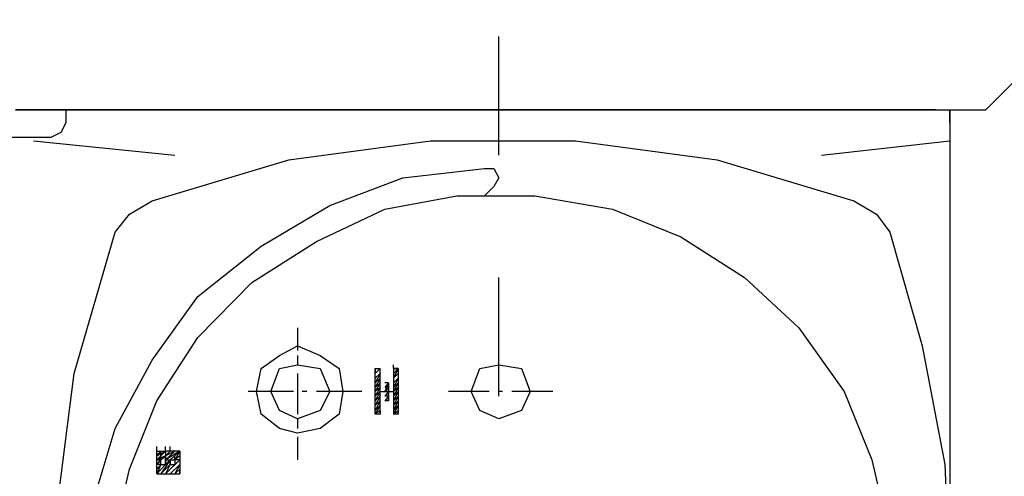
# Model space of a CAD drawing. Header units: inches. Extents: x -341304 to 31571016, y -692717 to 2132253.
# Tile 50 of 256: x 449236 to 449692, y -564181 to -563970. Entities that reach past the tile are written whole.
import ezdxf

# ---------------------------------------------------------------- set-up
doc = ezdxf.new("R2010")
doc.units = ezdxf.units.IN
doc.header["$MEASUREMENT"] = 0
doc.layers.add('cw pipe', color=3, linetype='Continuous')
doc.styles.add('ROMANS', font='romans')
doc.dimstyles.new('User600', dxfattribs={"dimscale": 500, "dimtxt": 1.5, "dimasz": 1.25, "dimexe": 1, "dimexo": 1, "dimgap": 0.4, "dimtad": 1, "dimdec": 0, "dimzin": 0, "dimdsep": 46, "dimtxsty": 'ROMANS', "dimcen": 1, "dimclrd": 8, "dimclre": 8, "dimclrt": 3, "dimadec": 0, "dimazin": 0, "dimtfac": 1, "dimtdec": 0, "dimtix": 1, "dimtofl": 0, "dimtmove": 0, "dimatfit": 3, "dimfxl": 1, "dimtolj": 1, "dimtzin": 0, "dimarcsym": 0})

# ---------------------------------------------------------------- blocks, each defined once
blk = doc.blocks.new('7ugb')
at = {"layer": 'cw pipe', "color": 20}
for points in [[(610.58, 2810.4), (596.74, 2824.25), (596.74, 2877.86)], [(723.3, 2799.86), (723.3, 2827.32)], [(723.3, 2810.4), (835.15, 2810.4), (610.58, 2810.4)], [(622.23, 2810.4), (723.3, 2810.4), (610.58, 2810.4)], [(618.93, 2807.33), (618.93, 2810.4), (618.93, 2596.38)], [(723.3, 2810.4), (622.23, 2810.4), (723.3, 2810.4)], [(723.3, 2810.4), (823.5, 2810.4), (723.3, 2810.4), (823.5, 2810.4)], [(823.5, 2810.4), (823.5, 2807.33)], [(823.5, 2807.33), (824.6, 2805.13), (826.8, 2804.03)], [(648.6, 2799.86), (618.93, 2803.15)], [(803.51, 2789.31), (771.86, 2798.76), (739.12, 2803.15), (705.51, 2803.15), (672.77, 2798.76), (641.12, 2789.31)], [(830.97, 2803.15), (798.23, 2799.86)], [(900.63, 2804.03), (826.8, 2804.03)], [(726.6, 2796.78), (724.4, 2796.78), (723.3, 2794.58), (724.4, 2792.61), (726.6, 2790.41)], [(726.6, 2603.64), (745.5, 2605.83), (762.42, 2612.21), (778.24, 2621.65), (792.96, 2633.3), (803.51, 2648.02), (812.08, 2663.84), (817.35, 2681.86), (819.33, 2700.76), (817.35, 2718.78), (812.08, 2736.57), (803.51, 2752.39), (792.96, 2767.12), (778.24, 2778.76), (762.42, 2788.21), (745.5, 2794.58), (726.6, 2796.78)], [(812.95, 2709.11), (808.78, 2727.13), (802.41, 2742.95), (792.96, 2757.67), (780.43, 2770.41), (765.49, 2779.86), (749.67, 2787.33), (732.97, 2790.41), (714.95, 2790.41), (696.94, 2787.33), (681.12, 2780.96), (666.39, 2771.51), (653.87, 2759.87), (643.32, 2745.14), (636.95, 2729.32), (632.77, 2711.3)], [(641.12, 2789.31), (635.85, 2786.23), (632.77, 2782.06)], [(812.08, 2782.06), (808.78, 2786.23), (803.51, 2789.31)], [(632.77, 2782.06), (625.3, 2755.69), (620.03, 2728.22), (618.93, 2700.76)], [(812.08, 2618.58), (821.52, 2651.1), (825.7, 2683.84), (825.7, 2716.58), (821.52, 2749.32), (812.08, 2782.06)], [(723.3, 2744.04), (723.3, 2771.51)], [(769.89, 2759.87), (769.89, 2754.59)], [(779.34, 2745.14), (778.24, 2750.42), (774.06, 2753.49), (769.89, 2755.69), (764.61, 2753.49), (760.22, 2750.42), (759.34, 2745.14), (760.22, 2739.87), (764.61, 2736.57), (769.89, 2735.48), (774.06, 2736.57), (778.24, 2739.87), (779.34, 2745.14)], [(769.89, 2753.49), (769.89, 2751.3)], [(729.68, 2745.14), (727.7, 2750.42), (723.3, 2751.3), (718.03, 2750.42), (716.05, 2745.14), (718.03, 2740.75), (723.3, 2738.77), (727.7, 2740.75), (729.68, 2745.14)], [(746.6, 2750.42), (747.69, 2750.42)], [(746.6, 2750.42), (747.69, 2750.42)], [(746.6, 2750.42), (747.69, 2749.32)], [(746.6, 2750.42), (747.69, 2749.32)], [(746.6, 2750.42), (747.69, 2749.32)], [(746.6, 2750.42), (747.69, 2749.32)], [(746.6, 2750.42), (747.69, 2749.32)], [(746.6, 2750.42), (747.69, 2749.32)], [(746.6, 2750.42), (747.69, 2748.22)], [(746.6, 2750.42), (746.6, 2745.14)], [(747.69, 2750.42), (746.6, 2750.42)], [(747.69, 2750.42), (747.69, 2751.3)], [(747.69, 2750.42), (747.69, 2745.14)], [(750.77, 2750.42), (751.87, 2749.32), (750.77, 2750.42), (751.87, 2749.32), (750.77, 2750.42)], [(750.77, 2739.87), (750.77, 2750.42)], [(751.87, 2750.42), (750.77, 2750.42)], [(751.87, 2750.42), (751.87, 2749.32), (751.87, 2750.42)], [(751.87, 2739.87), (751.87, 2750.42)], [(776.04, 2745.14), (774.06, 2750.42), (769.89, 2751.3), (764.61, 2750.42), (762.42, 2745.14), (764.61, 2740.75), (769.89, 2738.77), (774.06, 2740.75), (776.04, 2745.14)], [(746.6, 2749.32), (747.69, 2748.22)], [(746.6, 2749.32), (747.69, 2748.22)], [(746.6, 2749.32), (747.69, 2748.22)], [(746.6, 2749.32), (747.69, 2748.22)], [(746.6, 2749.32), (747.69, 2748.22)], [(746.6, 2748.22), (747.69, 2747.12)], [(746.6, 2748.22), (747.69, 2747.12)], [(746.6, 2748.22), (747.69, 2747.12)], [(746.6, 2748.22), (747.69, 2747.12)], [(746.6, 2748.22), (747.69, 2747.12)], [(746.6, 2748.22), (747.69, 2746.02)], [(750.77, 2749.32), (751.87, 2748.22), (750.77, 2749.32), (751.87, 2748.22), (750.77, 2749.32), (751.87, 2748.22)], [(750.77, 2749.32), (751.87, 2747.12), (750.77, 2748.22), (751.87, 2747.12), (750.77, 2748.22), (751.87, 2747.12), (750.77, 2748.22), (751.87, 2746.02), (750.77, 2747.12), (751.87, 2746.02), (750.77, 2747.12), (751.87, 2746.02), (750.77, 2747.12), (751.87, 2745.14)], [(769.89, 2749.32), (769.89, 2739.87)], [(746.6, 2747.12), (747.69, 2746.02)], [(746.6, 2747.12), (747.69, 2746.02)], [(746.6, 2747.12), (747.69, 2746.02)], [(746.6, 2747.12), (747.69, 2746.02)], [(746.6, 2747.12), (747.69, 2746.02)], [(746.6, 2747.12), (747.69, 2745.14)], [(746.6, 2746.02), (747.69, 2745.14)], [(746.6, 2746.02), (747.69, 2745.14)], [(746.6, 2746.02), (747.69, 2745.14)], [(746.6, 2746.02), (747.69, 2745.14)], [(746.6, 2746.02), (747.69, 2745.14)], [(746.6, 2746.02), (747.69, 2744.04)], [(748.79, 2747.12), (749.67, 2747.12)], [(748.79, 2747.12), (749.67, 2747.12)], [(748.79, 2747.12), (749.67, 2747.12)], [(748.79, 2747.12), (749.67, 2746.02)], [(748.79, 2747.12), (749.67, 2746.02)], [(748.79, 2747.12), (749.67, 2746.02)], [(748.79, 2747.12), (749.67, 2746.02)], [(748.79, 2747.12), (749.67, 2745.14)], [(748.79, 2747.12), (748.79, 2742.95), (748.79, 2747.12)], [(748.79, 2746.02), (749.67, 2745.14)], [(748.79, 2746.02), (749.67, 2745.14)], [(748.79, 2746.02), (749.67, 2745.14)], [(748.79, 2746.02), (749.67, 2745.14)], [(748.79, 2746.02), (749.67, 2745.14)], [(748.79, 2746.02), (748.79, 2745.14), (749.67, 2745.14)], [(748.79, 2746.02), (748.79, 2745.14), (749.67, 2744.04)], [(750.77, 2746.02), (751.87, 2745.14)], [(750.77, 2746.02), (751.87, 2745.14)], [(750.77, 2746.02), (751.87, 2745.14)], [(750.77, 2746.02), (751.87, 2745.14)], [(750.77, 2746.02), (751.87, 2745.14)], [(750.77, 2746.02), (751.87, 2744.04)], [(710.78, 2745.14), (720.23, 2745.14)], [(722.43, 2745.14), (723.3, 2745.14)], [(725.5, 2745.14), (734.95, 2745.14)], [(746.6, 2745.14), (747.69, 2744.04)], [(746.6, 2745.14), (747.69, 2744.04)], [(746.6, 2745.14), (747.69, 2744.04)], [(746.6, 2745.14), (747.69, 2744.04), (746.6, 2745.14), (747.69, 2742.95), (746.6, 2744.04), (747.69, 2742.95), (746.6, 2744.04), (747.69, 2742.95), (746.6, 2744.04), (747.69, 2741.85), (746.6, 2742.95), (747.69, 2741.85), (746.6, 2742.95), (747.69, 2741.85), (746.6, 2742.95), (747.69, 2740.75), (746.6, 2741.85), (747.69, 2740.75), (746.6, 2741.85), (747.69, 2740.75), (746.6, 2741.85), (747.69, 2739.87), (746.6, 2740.75), (746.6, 2739.87), (746.6, 2740.75), (746.6, 2739.87), (746.6, 2740.75), (746.6, 2739.87)], [(746.6, 2745.14), (746.6, 2739.87)], [(747.69, 2745.14), (747.69, 2739.87)], [(750.77, 2745.14), (747.69, 2745.14)], [(748.79, 2745.14), (749.67, 2744.04)], [(748.79, 2745.14), (749.67, 2744.04)], [(748.79, 2745.14), (749.67, 2744.04)], [(748.79, 2745.14), (749.67, 2744.04)], [(748.79, 2745.14), (749.67, 2744.04)], [(748.79, 2744.04), (749.67, 2744.04)], [(748.79, 2744.04), (749.67, 2744.04)], [(748.79, 2744.04), (749.67, 2742.95)], [(748.79, 2744.04), (749.67, 2742.95)], [(750.77, 2745.14), (751.87, 2744.04)], [(750.77, 2745.14), (751.87, 2744.04)], [(750.77, 2745.14), (751.87, 2744.04)], [(750.77, 2745.14), (751.87, 2744.04)], [(750.77, 2745.14), (751.87, 2744.04)], [(750.77, 2745.14), (751.87, 2742.95)], [(750.77, 2744.04), (751.87, 2742.95)], [(750.77, 2744.04), (751.87, 2742.95)], [(750.77, 2744.04), (751.87, 2742.95)], [(750.77, 2744.04), (751.87, 2742.95)], [(750.77, 2744.04), (751.87, 2742.95)], [(750.77, 2744.04), (751.87, 2741.85)], [(754.95, 2745.14), (765.49, 2745.14)], [(767.69, 2745.14), (768.79, 2745.14)], [(770.77, 2745.14), (781.31, 2745.14)], [(748.79, 2742.95), (749.67, 2742.95)], [(750.77, 2742.95), (751.87, 2741.85)], [(750.77, 2742.95), (751.87, 2741.85)], [(750.77, 2742.95), (751.87, 2741.85)], [(750.77, 2742.95), (751.87, 2741.85)], [(750.77, 2742.95), (751.87, 2741.85)], [(750.77, 2742.95), (751.87, 2740.75)], [(750.77, 2741.85), (751.87, 2740.75)], [(750.77, 2741.85), (751.87, 2740.75)], [(750.77, 2741.85), (751.87, 2740.75)], [(750.77, 2741.85), (751.87, 2740.75)], [(750.77, 2741.85), (751.87, 2740.75)], [(750.77, 2741.85), (751.87, 2739.87)], [(746.6, 2739.87), (747.69, 2739.87)], [(750.77, 2740.75), (751.87, 2739.87)], [(750.77, 2740.75), (751.87, 2739.87)], [(750.77, 2740.75), (751.87, 2739.87)], [(750.77, 2740.75), (751.87, 2739.87)], [(750.77, 2740.75), (750.77, 2739.87)], [(750.77, 2740.75), (750.77, 2739.87)], [(750.77, 2739.87), (751.87, 2739.87)], [(769.89, 2738.77), (769.89, 2736.57)], [(769.89, 2734.6), (769.89, 2729.32)], [(799.33, 2731.3), (799.33, 2732.4)], [(800.43, 2731.3), (800.43, 2732.4)], [(802.41, 2731.3), (802.41, 2732.4)], [(802.41, 2731.3), (802.41, 2732.4)], [(797.13, 2731.3), (800.43, 2729.32)], [(797.13, 2731.3), (800.43, 2729.32)], [(797.13, 2731.3), (800.43, 2729.32)], [(797.13, 2731.3), (799.33, 2729.32)], [(800.43, 2729.32), (799.33, 2729.32), (797.13, 2731.3)], [(802.41, 2726.03), (800.43, 2728.22), (799.33, 2729.32), (797.13, 2731.3)], [(802.41, 2726.03), (800.43, 2728.22), (799.33, 2729.32), (797.13, 2731.3)], [(797.13, 2731.3), (798.23, 2729.32)], [(797.13, 2731.3), (798.23, 2729.32)], [(797.13, 2731.3), (798.23, 2729.32)], [(797.13, 2731.3), (798.23, 2729.32)], [(797.13, 2731.3), (799.33, 2731.3)], [(797.13, 2731.3), (797.13, 2726.03)], [(797.13, 2730.2), (798.23, 2729.32)], [(797.13, 2730.2), (798.23, 2729.32)], [(797.13, 2730.2), (798.23, 2729.32)], [(797.13, 2730.2), (798.23, 2729.32)], [(797.13, 2730.2), (798.23, 2729.32)], [(797.13, 2730.2), (798.23, 2729.32)], [(797.13, 2730.2), (798.23, 2729.32)], [(797.13, 2730.2), (798.23, 2729.32)], [(797.13, 2730.2), (798.23, 2729.32)], [(797.13, 2730.2), (798.23, 2729.32)], [(797.13, 2730.2), (798.23, 2729.32)], [(797.13, 2730.2), (798.23, 2729.32)], [(798.23, 2731.3), (800.43, 2730.2)], [(798.23, 2731.3), (800.43, 2730.2)], [(798.23, 2731.3), (800.43, 2730.2)], [(798.23, 2731.3), (800.43, 2729.32)], [(798.23, 2731.3), (800.43, 2729.32)], [(798.23, 2731.3), (800.43, 2729.32)], [(798.23, 2731.3), (800.43, 2729.32)], [(798.23, 2731.3), (800.43, 2729.32)], [(798.23, 2731.3), (800.43, 2729.32)], [(798.23, 2731.3), (800.43, 2729.32)], [(798.23, 2731.3), (800.43, 2729.32)], [(798.23, 2731.3), (800.43, 2729.32)], [(798.23, 2729.32), (798.23, 2730.2)], [(799.33, 2731.3), (800.43, 2731.3)], [(799.33, 2731.3), (800.43, 2731.3)], [(799.33, 2731.3), (800.43, 2731.3)], [(802.41, 2728.22), (801.53, 2729.32), (800.43, 2730.2), (799.33, 2731.3)], [(802.41, 2728.22), (801.53, 2729.32), (800.43, 2730.2), (799.33, 2731.3)], [(802.41, 2728.22), (801.53, 2729.32), (800.43, 2730.2), (799.33, 2731.3)], [(802.41, 2728.22), (801.53, 2729.32), (800.43, 2730.2), (799.33, 2731.3)], [(800.43, 2729.32), (800.43, 2730.2), (799.33, 2731.3)], [(799.33, 2731.3), (800.43, 2730.2)], [(799.33, 2731.3), (800.43, 2730.2)], [(799.33, 2731.3), (800.43, 2730.2)], [(799.33, 2731.3), (800.43, 2730.2)], [(802.41, 2730.2), (800.43, 2731.3), (802.41, 2729.32), (800.43, 2731.3), (802.41, 2729.32), (800.43, 2731.3), (802.41, 2729.32), (800.43, 2731.3), (802.41, 2729.32), (800.43, 2730.2), (802.41, 2729.32), (800.43, 2730.2), (802.41, 2729.32)], [(802.41, 2731.3), (800.43, 2731.3)], [(800.43, 2731.3), (800.43, 2730.2)], [(800.43, 2731.3), (800.43, 2728.22)], [(802.41, 2729.32), (801.53, 2729.32), (800.43, 2730.2)], [(802.41, 2728.22), (801.53, 2729.32), (800.43, 2730.2)], [(802.41, 2728.22), (801.53, 2729.32), (800.43, 2730.2)], [(801.53, 2731.3), (802.41, 2730.2), (801.53, 2731.3), (802.41, 2730.2), (801.53, 2731.3), (802.41, 2730.2), (801.53, 2731.3), (802.41, 2730.2), (801.53, 2731.3), (802.41, 2730.2), (801.53, 2731.3), (802.41, 2730.2), (801.53, 2731.3)], [(801.53, 2730.2), (801.53, 2731.3)], [(801.53, 2729.32), (801.53, 2730.2)], [(801.53, 2729.32), (801.53, 2730.2)], [(802.41, 2726.03), (802.41, 2731.3)], [(797.13, 2729.32), (798.23, 2729.32)], [(797.13, 2729.32), (798.23, 2729.32)], [(797.13, 2729.32), (798.23, 2729.32)], [(797.13, 2729.32), (798.23, 2729.32)], [(797.13, 2729.32), (798.23, 2728.22)], [(800.43, 2726.03), (798.23, 2728.22), (797.13, 2729.32)], [(800.43, 2726.03), (798.23, 2728.22), (797.13, 2729.32)], [(800.43, 2726.03), (798.23, 2728.22), (797.13, 2729.32)], [(800.43, 2726.03), (798.23, 2728.22), (797.13, 2729.32)], [(800.43, 2726.03), (798.23, 2728.22), (797.13, 2729.32)], [(800.43, 2726.03), (798.23, 2728.22), (797.13, 2729.32)], [(798.23, 2728.22), (800.43, 2726.03), (797.13, 2729.32)], [(797.13, 2728.22), (799.33, 2726.03)], [(797.13, 2728.22), (799.33, 2726.03)], [(797.13, 2728.22), (799.33, 2726.03)], [(797.13, 2728.22), (799.33, 2726.03)], [(797.13, 2728.22), (799.33, 2726.03)], [(797.13, 2728.22), (799.33, 2726.03)], [(797.13, 2728.22), (799.33, 2726.03)], [(797.13, 2728.22), (799.33, 2726.03)], [(797.13, 2728.22), (799.33, 2726.03)], [(797.13, 2728.22), (799.33, 2726.03)], [(797.13, 2728.22), (799.33, 2726.03)], [(797.13, 2728.22), (799.33, 2726.03)], [(797.13, 2728.22), (798.23, 2726.03)], [(799.33, 2729.32), (798.23, 2729.32)], [(798.23, 2729.32), (798.23, 2728.22)], [(799.33, 2728.22), (798.23, 2728.22)], [(802.41, 2726.03), (800.43, 2728.22), (799.33, 2729.32)], [(802.41, 2726.03), (800.43, 2728.22), (799.33, 2729.32)], [(802.41, 2726.03), (800.43, 2728.22), (799.33, 2729.32)], [(802.41, 2726.03), (800.43, 2728.22), (799.33, 2729.32)], [(799.33, 2729.32), (801.53, 2726.03)], [(799.33, 2729.32), (801.53, 2726.03)], [(799.33, 2728.22), (799.33, 2729.32)], [(799.33, 2729.32), (799.33, 2728.22)], [(799.33, 2728.22), (801.53, 2726.03)], [(799.33, 2728.22), (801.53, 2726.03)], [(799.33, 2728.22), (801.53, 2726.03)], [(799.33, 2728.22), (801.53, 2726.03)], [(799.33, 2728.22), (801.53, 2726.03)], [(799.33, 2728.22), (801.53, 2726.03)], [(799.33, 2728.22), (801.53, 2726.03)], [(799.33, 2728.22), (801.53, 2726.03)], [(799.33, 2728.22), (801.53, 2726.03)], [(799.33, 2728.22), (801.53, 2726.03)], [(799.33, 2728.22), (800.43, 2726.03)], [(799.33, 2728.22), (800.43, 2726.03)], [(799.33, 2728.22), (800.43, 2726.03)], [(799.33, 2728.22), (800.43, 2726.03)], [(799.33, 2728.22), (800.43, 2726.03)], [(800.43, 2728.22), (800.43, 2729.32)], [(800.43, 2728.22), (802.41, 2726.03)], [(801.53, 2728.22), (800.43, 2728.22)], [(801.53, 2729.32), (802.41, 2728.22)], [(801.53, 2729.32), (802.41, 2728.22)], [(801.53, 2728.22), (801.53, 2729.32)], [(801.53, 2728.22), (801.53, 2729.32)], [(801.53, 2728.22), (802.41, 2728.22)], [(801.53, 2728.22), (802.41, 2728.22)], [(801.53, 2728.22), (802.41, 2728.22)], [(801.53, 2728.22), (802.41, 2728.22)], [(801.53, 2728.22), (802.41, 2727.13)], [(801.53, 2728.22), (802.41, 2727.13)], [(801.53, 2728.22), (802.41, 2727.13)], [(801.53, 2728.22), (802.41, 2727.13)], [(801.53, 2728.22), (802.41, 2727.13)], [(801.53, 2728.22), (802.41, 2727.13)], [(801.53, 2728.22), (802.41, 2727.13)], [(801.53, 2728.22), (802.41, 2727.13)], [(801.53, 2728.22), (802.41, 2727.13)], [(801.53, 2728.22), (802.41, 2727.13)], [(801.53, 2728.22), (802.41, 2727.13)], [(801.53, 2728.22), (802.41, 2727.13)], [(801.53, 2728.22), (802.41, 2726.03)], [(801.53, 2728.22), (802.41, 2726.03)], [(801.53, 2728.22), (802.41, 2726.03)], [(797.13, 2727.13), (798.23, 2726.03)], [(797.13, 2727.13), (798.23, 2726.03)], [(797.13, 2727.13), (798.23, 2726.03)], [(797.13, 2727.13), (798.23, 2726.03)], [(797.13, 2727.13), (798.23, 2726.03)], [(797.13, 2727.13), (798.23, 2726.03)], [(797.13, 2727.13), (798.23, 2726.03)], [(797.13, 2727.13), (798.23, 2726.03)], [(797.13, 2727.13), (798.23, 2726.03)], [(797.13, 2727.13), (798.23, 2726.03)], [(797.13, 2727.13), (798.23, 2726.03)], [(797.13, 2727.13), (797.13, 2726.03)], [(797.13, 2726.03), (797.13, 2727.13)], [(797.13, 2726.03), (797.13, 2727.13)], [(797.13, 2726.03), (797.13, 2727.13)], [(802.41, 2726.03), (797.13, 2726.03)], [(802.41, 2726.03), (802.41, 2727.13)]]:
    blk.add_lwpolyline(points, dxfattribs=at)
blk = doc.blocks.new('Q-Q')
at = {"xscale": -2, "yscale": 2, "zscale": 2}
blk.add_blockref('7ugb', (-1556236.51, 166428.25), dxfattribs=at)
at = {"color": 4}
blk.add_leader([(-1555407.29, 171378.44), (-1555407.29, 173207.19), (-1561435.33, 173207.19)], dimstyle='User600', override={"dimgap": 0.4, "dimtad": 0}, dxfattribs=at)

msp = doc.modelspace()

# ---------------------------------------------------------------- block references
at = {"color": 7}
msp.add_blockref('Q-Q', (2007141.3, -736060.37), dxfattribs=at)

doc.saveas('drawing.dxf')
